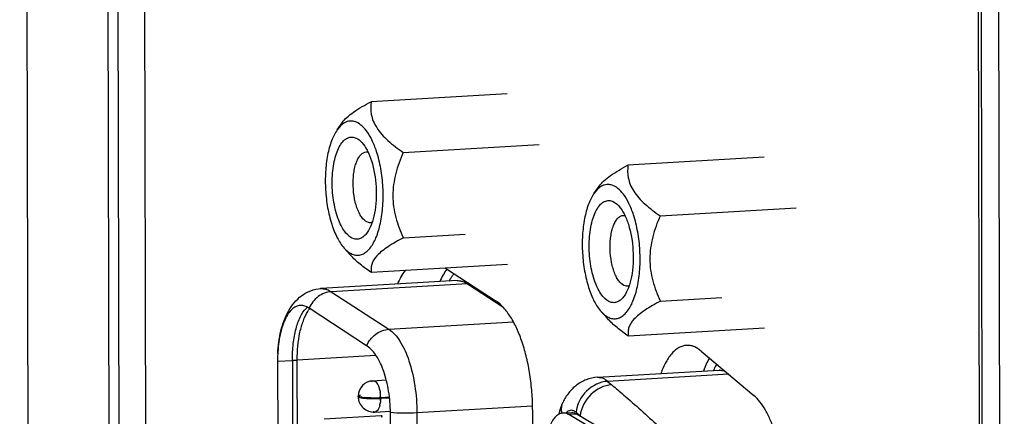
# Model space of a CAD drawing. Header units: millimetres. Extents: x 0 to 2731, y -3524 to -2222.
# Tile 64 of 221: x 1453 to 1484, y -3246 to -3233. Entities that reach past the tile are written whole.
import ezdxf

# ---------------------------------------------------------------- set-up
doc = ezdxf.new("R2010")
doc.units = ezdxf.units.MM
doc.header["$LTSCALE"] = 46.255
doc.layers.add('00_COMPONENTS', color=7, linetype='CONTINUOUS')

msp = doc.modelspace()

# ---------------------------------------------------------------- linework, layer by layer
at = {"layer": '00_COMPONENTS', "color": 7}
for p, q in [((1453.362, -3302.769), (1452.969, -3125.035)), ((1455.942, -3303.406), (1455.549, -3125.672)), ((1455.863, -3125.667), (1456.256, -3303.401)), ((1456.711, -3126.157), (1457.103, -3303.494)), ((1484.326, -3310.417), (1483.933, -3132.683)), ((1483.679, -3309.066), (1483.291, -3133.715)), ((1483.765, -3309.286), (1483.377, -3133.538)), ((1468.492, -3235.463), (1464.158, -3235.718)), ((1463.081, -3236.612), (1463.24, -3236.387)), ((1465.183, -3237.332), (1469.516, -3237.077)), ((1476.676, -3237.485), (1472.342, -3237.739)), ((1471.265, -3238.634), (1471.424, -3238.409)), ((1473.367, -3239.353), (1477.7, -3239.099)), ((1465.189, -3240.055), (1467.151, -3239.939)), ((1463.303, -3240.384), (1463.502, -3240.606)), ((1468.504, -3240.909), (1464.17, -3241.164)), ((1466.534, -3241.025), (1468.143, -3242.076)), ((1466.897, -3241.419), (1462.565, -3241.674)), ((1473.373, -3242.076), (1475.335, -3241.961)), ((1464.017, -3243.497), (1462.183, -3242.298)), ((1471.487, -3242.405), (1471.686, -3242.627)), ((1476.688, -3242.931), (1472.354, -3243.185)), ((1464.039, -3243.511), (1464.017, -3243.497)), ((1474.673, -3243.663), (1476.352, -3245.079)), ((1461.18, -3243.99), (1461.209, -3256.898)), ((1461.655, -3243.962), (1461.683, -3256.87)), ((1471.366, -3244.5), (1475.248, -3244.272)), ((1464.22, -3244.608), (1464.644, -3244.583)), ((1464.439, -3245.152), (1464.418, -3245.147)), ((1464.49, -3245.169), (1464.442, -3245.157)), ((1464.45, -3245.126), (1464.471, -3245.131)), ((1464.461, -3245.142), (1464.49, -3245.149)), ((1464.745, -3245.134), (1464.49, -3245.149)), ((1464.49, -3245.169), (1464.748, -3245.154)), ((1464.4, -3245.162), (1464.396, -3245.161)), ((1464.439, -3245.172), (1464.434, -3245.171)), ((1464.45, -3245.188), (1464.457, -3245.189)), ((1470.273, -3245.293), (1470.274, -3245.291)), ((1464.476, -3245.726), (1462.67, -3245.832)), ((1464.279, -3245.606), (1464.774, -3245.577)), ((1464.491, -3245.73), (1464.476, -3245.726)), ((1464.777, -3245.637), (1464.777, -3245.628)), ((1464.777, -3245.628), (1464.777, -3245.628)), ((1464.802, -3257.022), (1464.777, -3245.641)), ((1469.305, -3245.54), (1469.33, -3256.946)), ((1470.161, -3245.583), (1470.134, -3245.679)), ((1470.267, -3245.637), (1470.538, -3245.622)), ((1472.132, -3246.682), (1470.454, -3245.688)), ((1470.724, -3245.671), (1472.403, -3246.666))]:
    msp.add_line(p, q, dxfattribs=at)
at = {"layer": '00_COMPONENTS', "color": 4}
for p, q in [((1467.226, -3241.516), (1462.893, -3241.771)), ((1466.897, -3241.419), (1466.898, -3241.419)), ((1467.226, -3241.516), (1468.352, -3242.252)), ((1462.893, -3241.771), (1464.726, -3242.969)), ((1464.726, -3242.969), (1468.696, -3242.736)), ((1461.808, -3243.946), (1464.315, -3243.799)), ((1461.18, -3243.99), (1461.655, -3243.962)), ((1461.837, -3256.854), (1461.808, -3243.946)), ((1475.548, -3244.401), (1471.694, -3244.628)), ((1471.694, -3244.628), (1471.826, -3244.739)), ((1469.303, -3245.417), (1465.62, -3245.633)), ((1465.62, -3245.633), (1465.645, -3257.05)), ((1470.724, -3245.671), (1470.454, -3245.687)), ((1470.818, -3245.727), (1470.686, -3245.615))]:
    msp.add_line(p, q, dxfattribs=at)
at = {"layer": '00_COMPONENTS', "color": 7}
msp.add_lwpolyline([(1470.274, -3245.291), (1470.261, -3245.318), (1470.206, -3245.45), (1470.161, -3245.583)], dxfattribs=at)
at = {"layer": '00_COMPONENTS', "color": 4}
for centre, radius, start, end in [((1462.591, -3242.131), 0.458, 93.355, 96.5458), ((1467.2, -3241.079), 0.438, 273.4031, 280.0467), ((1476.731, -3245.108), 1.863, 152.2886, 153.6797), ((1475.269, -3244.638), 0.366, 92.5504, 93.3539), ((1464.226, -3244.7), 0.0918, 93.3339, 96.3868), ((1463.732, -3245.057), 0.719, 19.8177, 21.1343), ((1463.31, -3245.162), 1.155, 2.787, 8.7347), ((1463.306, -3245.163), 1.159, 1.6091, 2.8183), ((1463.692, -3245.207), 0.769, 345.6519, 350.138), ((1463.382, -3245.164), 1.082, 355.933, 358.6388), ((1470.871, -3245.52), 0.649, 184.8456, 190.817)]:
    msp.add_arc(centre, radius, start, end, dxfattribs=at)
at = {"layer": '00_COMPONENTS', "color": 7}
for centre, radius, start, end in [((1462.745, -3242.98), 0.941, 130.6358, 134.2321), ((1463.48, -3240.312), 2.372, 236.2518, 236.8501), ((1465.776, -3243.979), 4.596, 177.1539, 180.1387), ((1464.249, -3245.107), 0.5, 93.3608, 178.9723), ((1464.249, -3245.107), 0.5, 181.2789, 273.3609), ((1463.745, -3245.357), 0.22, 76.1029, 76.4198), ((1464.07, -3243.651), 1.499, 262.5652, 264.0575), ((1464.12, -3243.177), 1.976, 264.0383, 265.1268), ((1464.238, -3241.117), 4.04, 268.747, 269.2256), ((1464.24, -3240.972), 4.185, 269.2266, 270.5356), ((1464.241, -3241.015), 4.142, 270.5319, 271.1225), ((1464.246, -3241.24), 3.917, 271.1163, 272.1169), ((1464.259, -3241.608), 3.548, 272.1174, 272.8947), ((1464.185, -3242.388), 2.787, 265.635, 267.1839), ((1464.226, -3241.603), 3.574, 267.1487, 268.759), ((1464.238, -3241.143), 4.034, 268.7229, 269.2064), ((1464.24, -3240.999), 4.177, 269.2073, 270.2463), ((1464.242, -3241.132), 4.044, 270.2336, 272.4453), ((1464.264, -3241.72), 3.456, 272.4959, 272.8999), ((1464.463, -3245.166), 0.0245, 256.1971, 273.1049)]:
    msp.add_arc(centre, radius, start, end, dxfattribs=at)
for points, knots in [([(1463.24, -3236.387), (1463.284, -3236.326), (1463.398, -3236.203), (1463.699, -3235.969), (1463.968, -3235.818), (1464.158, -3235.718)], [0, 0, 0, 0, 0.197308, 0.435061, 1, 1, 1, 1]), ([(1464.158, -3235.718), (1464.141, -3235.852), (1464.143, -3236.065), (1464.225, -3236.342), (1464.381, -3236.639), (1464.703, -3236.985), (1465.013, -3237.216), (1465.183, -3237.332)], [0, 0, 0, 0, 0.200411, 0.308621, 0.426363, 0.695383, 1, 1, 1, 1]), ([(1463.4, -3236.352), (1463.37, -3236.362), (1463.243, -3236.418), (1463.143, -3236.524), (1463.081, -3236.612)], [0, 0, 0, 0, 0.222074, 1, 1, 1, 1]), ([(1463.618, -3236.345), (1463.6, -3236.341), (1463.528, -3236.328), (1463.452, -3236.336), (1463.4, -3236.352)], [0, 0, 0, 0, 0.253973, 1, 1, 1, 1]), ([(1464.333, -3237.302), (1464.292, -3237.177), (1464.202, -3236.949), (1464.001, -3236.598), (1463.779, -3236.385), (1463.618, -3236.345)], [0, 0, 0, 0, 0.319808, 0.594811, 1, 1, 1, 1]), ([(1463.081, -3236.612), (1463.006, -3236.719), (1462.879, -3236.983), (1462.76, -3237.438), (1462.698, -3237.965), (1462.699, -3238.527), (1462.764, -3239.085), (1462.887, -3239.601), (1463.059, -3240.039), (1463.215, -3240.286), (1463.303, -3240.384)], [0, 0, 0, 0, 0.099133, 0.219328, 0.355433, 0.500006, 0.644579, 0.780682, 0.900877, 1, 1, 1, 1]), ([(1463.626, -3240.091), (1463.52, -3240.065), (1463.37, -3239.936), (1463.226, -3239.715), (1463.079, -3239.395), (1462.957, -3238.918), (1462.905, -3238.309), (1462.944, -3237.802), (1463.03, -3237.438), (1463.114, -3237.214), (1463.217, -3237.036), (1463.338, -3236.909), (1463.477, -3236.841), (1463.575, -3236.843), (1463.619, -3236.854)], [0, 0, 0, 0, 0.086715, 0.143907, 0.210208, 0.364054, 0.531578, 0.69211, 0.763748, 0.82705, 0.881012, 0.92588, 0.963935, 1, 1, 1, 1]), ([(1463.619, -3236.854), (1463.641, -3236.86), (1463.735, -3236.893), (1463.814, -3236.961), (1463.866, -3237.019)], [0, 0, 0, 0, 0.22261, 1, 1, 1, 1]), ([(1464.077, -3239.568), (1464.006, -3239.551), (1463.907, -3239.469), (1463.81, -3239.326), (1463.709, -3239.119), (1463.623, -3238.807), (1463.586, -3238.47), (1463.589, -3238.193), (1463.607, -3237.993), (1463.641, -3237.81), (1463.691, -3237.648), (1463.753, -3237.513), (1463.827, -3237.409), (1463.912, -3237.34), (1463.977, -3237.32), (1464.008, -3237.318)], [0, 0, 0, 0, 0.084509, 0.139667, 0.203498, 0.352079, 0.515858, 0.597754, 0.67648, 0.749883, 0.816141, 0.873978, 0.922952, 0.963962, 1, 1, 1, 1]), ([(1463.866, -3237.019), (1463.933, -3237.093), (1464.052, -3237.281), (1464.236, -3237.749), (1464.346, -3238.43), (1464.316, -3239.12), (1464.189, -3239.606), (1464.092, -3239.807), (1464.035, -3239.888)], [0, 0, 0, 0, 0.099231, 0.219552, 0.499996, 0.780441, 0.900764, 1, 1, 1, 1]), ([(1464.457, -3239.591), (1464.496, -3239.409), (1464.546, -3239.026), (1464.548, -3238.44), (1464.482, -3237.857), (1464.391, -3237.48), (1464.333, -3237.302)], [0, 0, 0, 0, 0.240834, 0.498786, 0.757365, 1, 1, 1, 1]), ([(1465.183, -3237.332), (1465.087, -3237.55), (1464.921, -3237.998), (1464.82, -3238.709), (1464.922, -3239.412), (1465.091, -3239.847), (1465.189, -3240.055)], [0, 0, 0, 0, 0.25341, 0.506346, 0.75559, 1, 1, 1, 1]), ([(1471.424, -3238.409), (1471.468, -3238.347), (1471.582, -3238.225), (1471.883, -3237.99), (1472.152, -3237.839), (1472.342, -3237.739)], [0, 0, 0, 0, 0.197308, 0.435061, 1, 1, 1, 1]), ([(1472.342, -3237.739), (1472.325, -3237.873), (1472.327, -3238.086), (1472.409, -3238.363), (1472.565, -3238.66), (1472.887, -3239.006), (1473.197, -3239.238), (1473.367, -3239.353)], [0, 0, 0, 0, 0.200411, 0.308621, 0.426363, 0.695383, 1, 1, 1, 1]), ([(1471.584, -3238.374), (1471.554, -3238.383), (1471.427, -3238.44), (1471.327, -3238.546), (1471.265, -3238.634)], [0, 0, 0, 0, 0.222074, 1, 1, 1, 1]), ([(1471.802, -3238.367), (1471.784, -3238.363), (1471.712, -3238.349), (1471.636, -3238.357), (1471.584, -3238.374)], [0, 0, 0, 0, 0.253973, 1, 1, 1, 1]), ([(1472.517, -3239.323), (1472.476, -3239.199), (1472.386, -3238.97), (1472.185, -3238.619), (1471.963, -3238.407), (1471.802, -3238.367)], [0, 0, 0, 0, 0.319808, 0.594811, 1, 1, 1, 1]), ([(1471.265, -3238.634), (1471.19, -3238.741), (1471.063, -3239.005), (1470.944, -3239.46), (1470.882, -3239.986), (1470.883, -3240.549), (1470.948, -3241.107), (1471.071, -3241.623), (1471.243, -3242.06), (1471.399, -3242.308), (1471.487, -3242.405)], [0, 0, 0, 0, 0.099133, 0.219328, 0.355433, 0.500006, 0.644579, 0.780682, 0.900877, 1, 1, 1, 1]), ([(1471.81, -3242.113), (1471.704, -3242.086), (1471.554, -3241.958), (1471.41, -3241.737), (1471.263, -3241.417), (1471.141, -3240.939), (1471.089, -3240.33), (1471.128, -3239.824), (1471.214, -3239.46), (1471.298, -3239.235), (1471.401, -3239.057), (1471.522, -3238.93), (1471.661, -3238.862), (1471.759, -3238.865), (1471.803, -3238.876)], [0, 0, 0, 0, 0.086715, 0.143907, 0.210208, 0.364054, 0.531578, 0.69211, 0.763748, 0.82705, 0.881012, 0.92588, 0.963935, 1, 1, 1, 1]), ([(1471.803, -3238.876), (1471.825, -3238.881), (1471.919, -3238.915), (1471.998, -3238.983), (1472.05, -3239.04)], [0, 0, 0, 0, 0.22261, 1, 1, 1, 1]), ([(1472.05, -3239.04), (1472.117, -3239.114), (1472.236, -3239.303), (1472.42, -3239.771), (1472.53, -3240.452), (1472.5, -3241.141), (1472.373, -3241.627), (1472.276, -3241.828), (1472.219, -3241.91)], [0, 0, 0, 0, 0.099231, 0.219552, 0.499996, 0.780441, 0.900764, 1, 1, 1, 1]), ([(1472.261, -3241.59), (1472.191, -3241.572), (1472.091, -3241.49), (1471.994, -3241.347), (1471.893, -3241.14), (1471.807, -3240.828), (1471.77, -3240.492), (1471.773, -3240.214), (1471.791, -3240.015), (1471.826, -3239.831), (1471.875, -3239.669), (1471.937, -3239.534), (1472.011, -3239.431), (1472.096, -3239.361), (1472.161, -3239.342), (1472.192, -3239.34)], [0, 0, 0, 0, 0.084509, 0.139667, 0.203498, 0.352079, 0.515858, 0.597754, 0.67648, 0.749883, 0.816141, 0.873978, 0.922952, 0.963962, 1, 1, 1, 1]), ([(1471.811, -3242.622), (1471.854, -3242.632), (1471.942, -3242.64), (1472.074, -3242.606), (1472.198, -3242.528), (1472.361, -3242.361), (1472.526, -3242.051), (1472.659, -3241.59), (1472.73, -3241.046), (1472.732, -3240.461), (1472.666, -3239.878), (1472.575, -3239.501), (1472.517, -3239.323)], [0, 0, 0, 0, 0.03459, 0.069424, 0.107269, 0.150182, 0.254538, 0.383735, 0.532187, 0.691154, 0.85049, 1, 1, 1, 1]), ([(1473.367, -3239.353), (1473.271, -3239.571), (1473.105, -3240.02), (1473.004, -3240.731), (1473.106, -3241.434), (1473.275, -3241.868), (1473.373, -3242.076)], [0, 0, 0, 0, 0.25341, 0.506346, 0.75559, 1, 1, 1, 1]), ([(1463.627, -3240.6), (1463.669, -3240.61), (1463.758, -3240.618), (1463.89, -3240.584), (1464.014, -3240.507), (1464.176, -3240.34), (1464.342, -3240.03), (1464.423, -3239.749), (1464.457, -3239.591)], [0, 0, 0, 0, 0.090176, 0.180982, 0.27962, 0.391448, 0.663361, 1, 1, 1, 1]), ([(1464.035, -3239.888), (1464.007, -3239.927), (1463.95, -3239.995), (1463.848, -3240.07), (1463.737, -3240.105), (1463.662, -3240.1), (1463.626, -3240.091)], [0, 0, 0, 0, 0.293234, 0.546947, 0.775433, 1, 1, 1, 1]), ([(1465.189, -3240.055), (1465.023, -3240.142), (1464.787, -3240.273), (1464.51, -3240.473), (1464.316, -3240.649), (1464.183, -3240.842), (1464.153, -3241.037), (1464.162, -3241.123), (1464.17, -3241.164)], [0, 0, 0, 0, 0.349695, 0.502954, 0.636158, 0.840099, 0.922413, 1, 1, 1, 1]), ([(1463.303, -3240.384), (1463.322, -3240.405), (1463.396, -3240.481), (1463.483, -3240.544), (1463.554, -3240.575)], [0, 0, 0, 0, 0.275971, 1, 1, 1, 1]), ([(1464.17, -3241.164), (1464.046, -3241.079), (1463.811, -3240.907), (1463.596, -3240.71), (1463.502, -3240.606)], [0, 0, 0, 0, 0.518327, 1, 1, 1, 1]), ([(1466.574, -3241.051), (1466.531, -3241.11), (1466.45, -3241.24), (1466.382, -3241.378), (1466.35, -3241.451)], [0, 0, 0, 0, 0.476742, 1, 1, 1, 1]), ([(1465.242, -3241.101), (1465.194, -3241.163), (1465.104, -3241.303), (1465.031, -3241.451), (1464.996, -3241.531)], [0, 0, 0, 0, 0.474457, 1, 1, 1, 1]), ([(1461.186, -3243.75), (1461.198, -3243.504), (1461.259, -3243.034), (1461.456, -3242.481), (1461.704, -3242.115), (1461.941, -3241.888), (1462.233, -3241.727), (1462.453, -3241.68), (1462.565, -3241.674)], [0, 0, 0, 0, 0.27188, 0.519117, 0.637338, 0.756034, 0.877096, 1, 1, 1, 1]), ([(1472.219, -3241.91), (1472.191, -3241.948), (1472.134, -3242.017), (1472.032, -3242.092), (1471.921, -3242.127), (1471.846, -3242.121), (1471.81, -3242.113)], [0, 0, 0, 0, 0.293234, 0.546947, 0.775433, 1, 1, 1, 1]), ([(1461.906, -3242.207), (1461.859, -3242.209), (1461.761, -3242.236), (1461.631, -3242.331), (1461.513, -3242.474), (1461.367, -3242.742), (1461.24, -3243.174), (1461.196, -3243.547), (1461.186, -3243.75)], [0, 0, 0, 0, 0.076862, 0.162529, 0.262836, 0.380194, 0.66423, 1, 1, 1, 1]), ([(1461.655, -3243.962), (1461.654, -3243.783), (1461.671, -3243.443), (1461.752, -3242.972), (1461.881, -3242.588), (1462.012, -3242.379), (1462.088, -3242.305)], [0, 0, 0, 0, 0.306743, 0.584597, 0.818243, 1, 1, 1, 1]), ([(1462.114, -3242.256), (1462.106, -3242.251), (1462.074, -3242.236), (1462.041, -3242.224), (1462.016, -3242.217)], [0, 0, 0, 0, 0.258709, 1, 1, 1, 1]), ([(1469.305, -3245.54), (1469.304, -3245.351), (1469.289, -3244.975), (1469.226, -3244.42), (1469.123, -3243.888), (1468.985, -3243.395), (1468.815, -3242.956), (1468.645, -3242.635), (1468.496, -3242.418), (1468.352, -3242.243), (1468.229, -3242.133), (1468.143, -3242.076)], [0, 0, 0, 0, 0.150432, 0.299945, 0.444851, 0.58169, 0.707427, 0.81969, 0.870335, 0.917217, 1, 1, 1, 1]), ([(1473.373, -3242.076), (1473.207, -3242.163), (1472.971, -3242.295), (1472.694, -3242.495), (1472.5, -3242.67), (1472.367, -3242.864), (1472.337, -3243.059), (1472.346, -3243.145), (1472.354, -3243.185)], [0, 0, 0, 0, 0.349695, 0.502954, 0.636158, 0.840099, 0.922413, 1, 1, 1, 1]), ([(1471.487, -3242.405), (1471.506, -3242.427), (1471.58, -3242.502), (1471.667, -3242.566), (1471.738, -3242.596)], [0, 0, 0, 0, 0.275971, 1, 1, 1, 1]), ([(1472.354, -3243.185), (1472.23, -3243.101), (1471.995, -3242.929), (1471.78, -3242.731), (1471.686, -3242.627)], [0, 0, 0, 0, 0.518327, 1, 1, 1, 1]), ([(1464.777, -3245.628), (1464.775, -3245.398), (1464.737, -3244.951), (1464.59, -3244.335), (1464.371, -3243.842), (1464.156, -3243.586), (1464.039, -3243.511)], [0, 0, 0, 0, 0.29959, 0.580978, 0.819104, 1, 1, 1, 1]), ([(1474.205, -3243.482), (1474.164, -3243.485), (1474.082, -3243.499), (1473.964, -3243.55), (1473.85, -3243.628), (1473.743, -3243.732), (1473.642, -3243.861), (1473.511, -3244.074), (1473.434, -3244.254), (1473.39, -3244.381)], [0, 0, 0, 0, 0.094702, 0.193417, 0.299561, 0.415641, 0.543242, 0.683169, 1, 1, 1, 1]), ([(1474.673, -3243.663), (1474.636, -3243.633), (1474.562, -3243.578), (1474.444, -3243.518), (1474.324, -3243.484), (1474.244, -3243.48), (1474.205, -3243.482)], [0, 0, 0, 0, 0.277966, 0.533041, 0.771098, 1, 1, 1, 1]), ([(1474.934, -3243.884), (1474.897, -3243.947), (1474.827, -3244.084), (1474.77, -3244.226), (1474.744, -3244.302)], [0, 0, 0, 0, 0.477529, 1, 1, 1, 1]), ([(1471.366, -3244.5), (1471.246, -3244.507), (1471.008, -3244.559), (1470.693, -3244.736), (1470.443, -3244.988), (1470.322, -3245.189), (1470.273, -3245.293)], [0, 0, 0, 0, 0.254742, 0.507172, 0.755093, 1, 1, 1, 1]), ([(1475.248, -3244.272), (1475.251, -3244.272), (1475.26, -3244.269), (1475.253, -3244.272), (1475.252, -3244.273)], [0, 0, 0, 0, 0.656514, 1, 1, 1, 1]), ([(1463.75, -3245.098), (1463.75, -3245.09), (1463.784, -3245.075), (1463.808, -3245.07), (1463.828, -3245.066)], [0, 0, 0, 0, 0.302332, 1, 1, 1, 1]), ([(1463.757, -3245.108), (1463.756, -3245.108), (1463.752, -3245.105), (1463.75, -3245.101), (1463.75, -3245.098)], [0, 0, 0, 0, 0.319462, 1, 1, 1, 1]), ([(1463.757, -3245.108), (1463.756, -3245.109), (1463.752, -3245.112), (1463.75, -3245.116), (1463.75, -3245.118)], [0, 0, 0, 0, 0.318705, 1, 1, 1, 1]), ([(1463.75, -3245.118), (1463.75, -3245.124), (1463.769, -3245.137), (1463.785, -3245.14), (1463.797, -3245.143)], [0, 0, 0, 0, 0.319128, 1, 1, 1, 1]), ([(1463.798, -3245.124), (1463.794, -3245.123), (1463.779, -3245.119), (1463.765, -3245.114), (1463.757, -3245.108)], [0, 0, 0, 0, 0.320723, 1, 1, 1, 1]), ([(1463.876, -3245.138), (1463.869, -3245.137), (1463.842, -3245.133), (1463.816, -3245.128), (1463.798, -3245.124)], [0, 0, 0, 0, 0.2877, 1, 1, 1, 1]), ([(1463.798, -3245.144), (1463.803, -3245.145), (1463.827, -3245.15), (1463.852, -3245.154), (1463.872, -3245.157)], [0, 0, 0, 0, 0.212627, 1, 1, 1, 1]), ([(1463.872, -3245.157), (1463.879, -3245.158), (1463.913, -3245.162), (1463.947, -3245.165), (1463.973, -3245.167)], [0, 0, 0, 0, 0.227604, 1, 1, 1, 1]), ([(1464.15, -3245.156), (1464.133, -3245.155), (1464.066, -3245.153), (1464, -3245.15), (1463.952, -3245.146)], [0, 0, 0, 0, 0.266542, 1, 1, 1, 1]), ([(1477.277, -3248.046), (1477.277, -3247.89), (1477.265, -3247.578), (1477.215, -3247.117), (1477.134, -3246.674), (1477.025, -3246.258), (1476.891, -3245.882), (1476.734, -3245.555), (1476.559, -3245.286), (1476.423, -3245.139), (1476.352, -3245.079)], [0, 0, 0, 0, 0.147199, 0.293743, 0.436408, 0.572137, 0.698196, 0.812344, 0.913082, 1, 1, 1, 1]), ([(1464.476, -3245.759), (1464.486, -3245.757), (1464.498, -3245.754), (1464.515, -3245.747), (1464.515, -3245.743)], [0, 0, 0, 0, 0.698859, 1, 1, 1, 1]), ([(1464.515, -3245.743), (1464.515, -3245.74), (1464.505, -3245.733), (1464.497, -3245.731), (1464.491, -3245.73)], [0, 0, 0, 0, 0.319787, 1, 1, 1, 1]), ([(1470.267, -3245.638), (1470.227, -3245.64), (1470.141, -3245.665), (1470.029, -3245.752), (1469.931, -3245.883), (1469.811, -3246.126), (1469.714, -3246.512), (1469.691, -3246.843), (1469.691, -3247.02)], [0, 0, 0, 0, 0.07563, 0.160897, 0.261851, 0.380582, 0.667049, 1, 1, 1, 1]), ([(1470.454, -3245.688), (1470.446, -3245.683), (1470.414, -3245.665), (1470.38, -3245.652), (1470.354, -3245.646)], [0, 0, 0, 0, 0.261388, 1, 1, 1, 1]), ([(1470.625, -3245.63), (1470.634, -3245.632), (1470.668, -3245.642), (1470.701, -3245.657), (1470.724, -3245.671)], [0, 0, 0, 0, 0.240334, 1, 1, 1, 1])]:
    msp.add_open_spline(points, degree=3, knots=knots, dxfattribs=at)
for points in [[(1464.008, -3237.318), (1464.025, -3237.317), (1464.043, -3237.318), (1464.06, -3237.322)], [(1472.192, -3239.34), (1472.209, -3239.339), (1472.227, -3239.34), (1472.244, -3239.343)], [(1464.14, -3239.574), (1464.119, -3239.576), (1464.097, -3239.573), (1464.077, -3239.568)], [(1464.191, -3239.565), (1464.175, -3239.57), (1464.158, -3239.573), (1464.14, -3239.574)], [(1463.554, -3240.575), (1463.577, -3240.585), (1463.602, -3240.594), (1463.627, -3240.6)], [(1472.324, -3241.596), (1472.303, -3241.597), (1472.281, -3241.595), (1472.261, -3241.59)], [(1472.376, -3241.586), (1472.359, -3241.592), (1472.342, -3241.595), (1472.324, -3241.596)], [(1462.016, -3242.217), (1461.98, -3242.208), (1461.943, -3242.205), (1461.906, -3242.207)], [(1462.088, -3242.305), (1462.103, -3242.291), (1462.118, -3242.278), (1462.133, -3242.266)], [(1462.162, -3242.285), (1462.147, -3242.274), (1462.13, -3242.265), (1462.114, -3242.256)], [(1471.738, -3242.596), (1471.761, -3242.607), (1471.786, -3242.615), (1471.811, -3242.622)], [(1464.447, -3245.138), (1464.443, -3245.142), (1464.44, -3245.147), (1464.439, -3245.152)], [(1464.464, -3245.131), (1464.458, -3245.131), (1464.451, -3245.134), (1464.447, -3245.138)], [(1464.471, -3245.131), (1464.469, -3245.131), (1464.467, -3245.13), (1464.464, -3245.131)], [(1464.49, -3245.149), (1464.487, -3245.141), (1464.48, -3245.133), (1464.471, -3245.131)], [(1464.439, -3245.172), (1464.441, -3245.18), (1464.449, -3245.187), (1464.457, -3245.189)], [(1464.464, -3245.19), (1464.475, -3245.189), (1464.487, -3245.179), (1464.49, -3245.169)], [(1470.354, -3245.646), (1470.326, -3245.639), (1470.296, -3245.636), (1470.267, -3245.638)], [(1470.538, -3245.622), (1470.567, -3245.62), (1470.597, -3245.623), (1470.625, -3245.63)]]:
    msp.add_open_spline(points, degree=3, dxfattribs=at)
at = {"layer": '00_COMPONENTS', "color": 4}
for points, knots in [([(1466.644, -3241.433), (1466.65, -3241.422), (1466.675, -3241.378), (1466.702, -3241.336), (1466.723, -3241.305)], [0, 0, 0, 0, 0.256702, 1, 1, 1, 1]), ([(1466.723, -3241.305), (1466.729, -3241.296), (1466.754, -3241.26), (1466.781, -3241.225), (1466.802, -3241.199)], [0, 0, 0, 0, 0.256654, 1, 1, 1, 1]), ([(1462.706, -3241.687), (1462.722, -3241.691), (1462.787, -3241.711), (1462.849, -3241.742), (1462.893, -3241.771)], [0, 0, 0, 0, 0.238347, 1, 1, 1, 1]), ([(1467.039, -3241.433), (1467.055, -3241.436), (1467.121, -3241.456), (1467.182, -3241.488), (1467.226, -3241.516)], [0, 0, 0, 0, 0.238347, 1, 1, 1, 1]), ([(1462.893, -3241.771), (1462.744, -3241.78), (1462.442, -3241.9), (1462.246, -3242.154), (1462.183, -3242.298)], [0, 0, 0, 0, 0.48618, 1, 1, 1, 1]), ([(1461.808, -3243.946), (1461.807, -3243.651), (1461.843, -3243.224), (1461.987, -3242.71), (1462.087, -3242.493), (1462.145, -3242.4)], [0, 0, 0, 0, 0.554953, 0.795164, 1, 1, 1, 1]), ([(1464.017, -3243.497), (1464.079, -3243.353), (1464.275, -3243.099), (1464.578, -3242.978), (1464.726, -3242.969)], [0, 0, 0, 0, 0.51382, 1, 1, 1, 1]), ([(1464.726, -3242.969), (1464.793, -3243.013), (1464.924, -3243.131), (1465.164, -3243.457), (1465.4, -3244.01), (1465.577, -3244.782), (1465.619, -3245.344), (1465.62, -3245.633)], [0, 0, 0, 0, 0.082847, 0.180402, 0.418201, 0.699952, 1, 1, 1, 1]), ([(1461.655, -3243.962), (1461.665, -3243.96), (1461.716, -3243.953), (1461.768, -3243.949), (1461.808, -3243.946)], [0, 0, 0, 0, 0.209256, 1, 1, 1, 1]), ([(1475.081, -3244.242), (1475.089, -3244.228), (1475.117, -3244.174), (1475.149, -3244.123), (1475.175, -3244.086)], [0, 0, 0, 0, 0.25955, 1, 1, 1, 1]), ([(1471.694, -3244.628), (1471.677, -3244.613), (1471.612, -3244.563), (1471.536, -3244.525), (1471.478, -3244.511)], [0, 0, 0, 0, 0.271989, 1, 1, 1, 1]), ([(1464.152, -3244.639), (1464.157, -3244.635), (1464.175, -3244.62), (1464.198, -3244.611), (1464.215, -3244.609)], [0, 0, 0, 0, 0.272996, 1, 1, 1, 1]), ([(1464.282, -3244.625), (1464.287, -3244.628), (1464.31, -3244.644), (1464.329, -3244.665), (1464.341, -3244.683)], [0, 0, 0, 0, 0.225323, 1, 1, 1, 1]), ([(1464.341, -3244.683), (1464.347, -3244.69), (1464.372, -3244.726), (1464.39, -3244.766), (1464.402, -3244.797)], [0, 0, 0, 0, 0.226362, 1, 1, 1, 1]), ([(1464.408, -3244.813), (1464.413, -3244.826), (1464.431, -3244.883), (1464.444, -3244.942), (1464.451, -3244.987)], [0, 0, 0, 0, 0.236699, 1, 1, 1, 1]), ([(1471.694, -3244.628), (1471.448, -3244.642), (1470.959, -3244.883), (1470.714, -3245.365), (1470.686, -3245.615)], [0, 0, 0, 0, 0.493795, 1, 1, 1, 1]), ([(1471.826, -3244.739), (1471.581, -3244.754), (1471.092, -3244.995), (1470.846, -3245.476), (1470.818, -3245.727)], [0, 0, 0, 0, 0.493795, 1, 1, 1, 1]), ([(1471.826, -3244.739), (1471.952, -3244.845), (1472.452, -3245.272), (1472.943, -3245.71), (1473.303, -3246.048)], [0, 0, 0, 0, 0.248967, 1, 1, 1, 1]), ([(1464.437, -3245.397), (1464.43, -3245.426), (1464.405, -3245.508), (1464.338, -3245.603), (1464.279, -3245.606)], [0, 0, 0, 0, 0.33516, 1, 1, 1, 1]), ([(1464.462, -3245.241), (1464.46, -3245.266), (1464.457, -3245.298), (1464.451, -3245.33), (1464.45, -3245.338)], [0, 0, 0, 0, 0.756737, 1, 1, 1, 1]), ([(1465.62, -3245.633), (1465.475, -3245.642), (1465.194, -3245.647), (1464.913, -3245.636), (1464.777, -3245.624)], [0, 0, 0, 0, 0.516278, 1, 1, 1, 1]), ([(1470.43, -3245.581), (1470.425, -3245.584), (1470.403, -3245.599), (1470.383, -3245.616), (1470.369, -3245.631)], [0, 0, 0, 0, 0.237292, 1, 1, 1, 1]), ([(1470.578, -3245.557), (1470.554, -3245.551), (1470.501, -3245.548), (1470.452, -3245.568), (1470.43, -3245.581)], [0, 0, 0, 0, 0.491569, 1, 1, 1, 1]), ([(1470.686, -3245.615), (1470.677, -3245.608), (1470.645, -3245.583), (1470.607, -3245.564), (1470.578, -3245.557)], [0, 0, 0, 0, 0.271995, 1, 1, 1, 1])]:
    msp.add_open_spline(points, degree=3, knots=knots, dxfattribs=at)
for points in [[(1462.565, -3241.674), (1462.612, -3241.671), (1462.66, -3241.676), (1462.706, -3241.687)], [(1466.898, -3241.419), (1466.945, -3241.416), (1466.993, -3241.421), (1467.039, -3241.433)], [(1462.145, -3242.4), (1462.162, -3242.373), (1462.18, -3242.346), (1462.199, -3242.321)], [(1471.366, -3244.5), (1471.403, -3244.498), (1471.442, -3244.502), (1471.478, -3244.511)], [(1475.253, -3244.272), (1475.289, -3244.271), (1475.325, -3244.274), (1475.36, -3244.283)], [(1475.36, -3244.283), (1475.389, -3244.29), (1475.416, -3244.3), (1475.443, -3244.313)], [(1464.22, -3244.608), (1464.234, -3244.607), (1464.248, -3244.61), (1464.261, -3244.615)], [(1464.261, -3244.615), (1464.268, -3244.618), (1464.275, -3244.621), (1464.282, -3244.625)], [(1470.224, -3245.575), (1470.216, -3245.48), (1470.232, -3245.379), (1470.273, -3245.293)], [(1464.238, -3245.6), (1464.231, -3245.597), (1464.224, -3245.593), (1464.217, -3245.589)], [(1464.279, -3245.606), (1464.265, -3245.607), (1464.251, -3245.605), (1464.238, -3245.6)]]:
    msp.add_open_spline(points, degree=3, dxfattribs=at)

doc.saveas('drawing.dxf')
